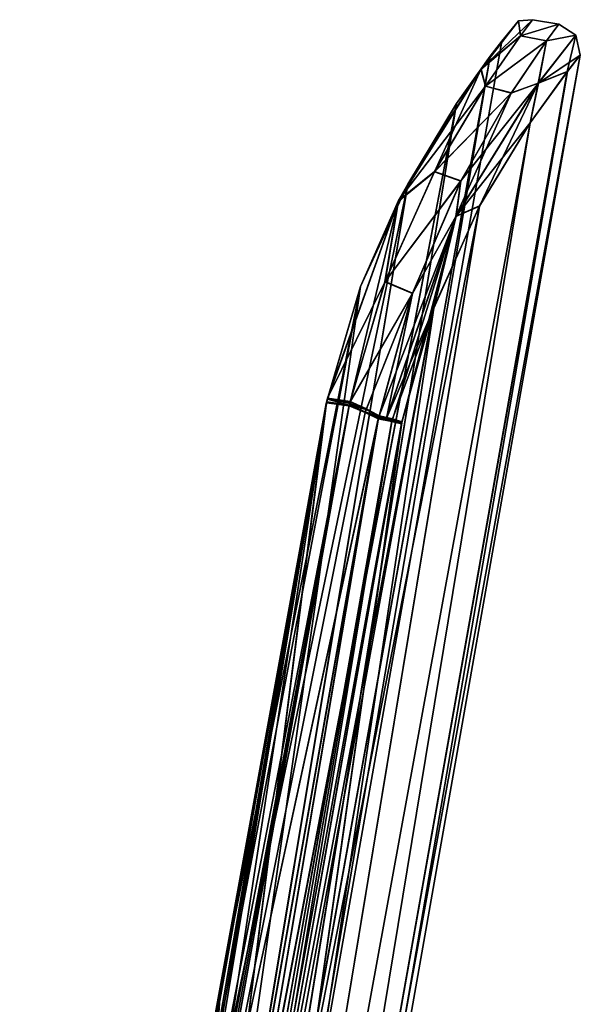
# Model space of a CAD drawing. Header units: millimetres. Extents: x -25 to 90, y -3 to 328.
# Tile 135 of 139: x 69 to 90, y 98 to 135. Entities that reach past the tile are written whole.
import ezdxf

# ---------------------------------------------------------------- set-up
doc = ezdxf.new("R2010")
doc.units = ezdxf.units.MM
doc.header["$LTSCALE"] = 65.185185
for name, color, linetype in [('761', 7, 'CONTINUOUS'), ('762', 7, 'CONTINUOUS'), ('763', 7, 'CONTINUOUS'), ('764', 7, 'CONTINUOUS'), ('777', 7, 'CONTINUOUS'), ('778', 7, 'CONTINUOUS'), ('779', 7, 'CONTINUOUS'), ('783', 7, 'CONTINUOUS'), ('784', 7, 'CONTINUOUS'), ('785', 7, 'CONTINUOUS'), ('786', 7, 'CONTINUOUS'), ('787', 7, 'CONTINUOUS'), ('788', 7, 'CONTINUOUS'), ('789', 7, 'CONTINUOUS'), ('790', 7, 'CONTINUOUS'), ('791', 7, 'CONTINUOUS'), ('792', 7, 'CONTINUOUS')]:
    doc.layers.add(name, color=color, linetype=linetype)

msp = doc.modelspace()

# ---------------------------------------------------------------- linework, layer by layer
at = {"layer": '761', "color": 7, "linetype": 'CONTINUOUS', "true_color": 0xebebeb}
for points in [[(81.809, 120.318, 17.351), (81.205, 120.57, 17.334), (75.28, 87.568, 19.539), (81.809, 120.318, 17.351)], [(82.3, 120.082, 17.367), (81.809, 120.318, 17.351), (75.28, 87.568, 19.539), (82.3, 120.082, 17.367)], [(76.391, 86.784, 19.591), (82.3, 120.082, 17.367), (75.28, 87.568, 19.539), (76.391, 86.784, 19.591)]]:
    msp.add_3dface(points, dxfattribs=at)
at = {"layer": '762', "color": 7, "linetype": 'CONTINUOUS', "true_color": 0xebebeb}
for points in [[(81.21, 120.598, -17.332), (82.304, 120.101, -17.365), (75.282, 87.576, -19.538), (81.21, 120.598, -17.332)], [(81.814, 120.341, -17.349), (82.304, 120.101, -17.365), (81.21, 120.598, -17.332), (81.814, 120.341, -17.349)], [(82.304, 120.101, -17.365), (76.393, 86.795, -19.591), (75.282, 87.576, -19.538), (82.304, 120.101, -17.365)]]:
    msp.add_3dface(points, dxfattribs=at)
at = {"layer": '763', "color": 7, "linetype": 'CONTINUOUS', "true_color": 0xebebeb}
for points in [[(75.123, 50, 0), (74.665, 50.162, -7.3), (89.891, 133.755, -0.005), (75.123, 50, 0)], [(89.891, 133.755, -0.005), (74.665, 50.162, -7.3), (89.404, 133.138, -4.881), (89.891, 133.755, -0.005)], [(89.406, 133.14, 4.872), (75.123, 50, 0), (89.891, 133.755, -0.005), (89.406, 133.14, 4.872)], [(74.665, 50.162, 7.3), (75.123, 50, 0), (89.406, 133.14, 4.872), (74.665, 50.162, 7.3)], [(88.006, 131.213, 9.531), (74.665, 50.162, 7.3), (89.406, 133.14, 4.872), (88.006, 131.213, 9.531)], [(89.404, 133.138, -4.881), (74.665, 50.162, -7.3), (88.003, 131.208, -9.539), (89.404, 133.138, -4.881)], [(73.304, 50.635, 14.459), (74.665, 50.162, 7.3), (88.006, 131.213, 9.531), (73.304, 50.635, 14.459)], [(86.107, 128.086, 13.308), (73.304, 50.635, 14.459), (88.006, 131.213, 9.531), (86.107, 128.086, 13.308)], [(74.665, 50.162, -7.3), (73.304, 50.635, -14.459), (88.003, 131.208, -9.539), (74.665, 50.162, -7.3)], [(88.003, 131.208, -9.539), (73.304, 50.635, -14.459), (86.103, 128.079, -13.314), (88.003, 131.208, -9.539)], [(73.304, 50.635, -14.459), (71.065, 51.383, -21.327), (86.103, 128.079, -13.314), (73.304, 50.635, -14.459)], [(86.103, 128.079, -13.314), (71.065, 51.383, -21.327), (84.379, 124.237, -15.733), (86.103, 128.079, -13.314)], [(84.382, 124.244, 15.729), (73.304, 50.635, 14.459), (86.107, 128.086, 13.308), (84.382, 124.244, 15.729)], [(71.065, 51.383, -21.327), (77.275, 86.513, -19.026), (84.379, 124.237, -15.733), (71.065, 51.383, -21.327)], [(83.189, 119.97, 16.832), (73.304, 50.635, 14.459), (84.382, 124.244, 15.729), (83.189, 119.97, 16.832)], [(83.185, 119.949, -16.835), (84.379, 124.237, -15.733), (77.275, 86.513, -19.026), (83.185, 119.949, -16.835)], [(83.181, 119.931, 16.836), (73.304, 50.635, 14.459), (83.189, 119.97, 16.832), (83.181, 119.931, 16.836)], [(83.174, 119.892, 16.839), (73.304, 50.635, 14.459), (83.181, 119.931, 16.836), (83.174, 119.892, 16.839)], [(83.181, 119.93, -16.836), (83.185, 119.949, -16.835), (77.275, 86.513, -19.026), (83.181, 119.93, -16.836)], [(77.275, 86.513, -19.022), (83.178, 119.911, -16.838), (83.181, 119.93, -16.836), (77.275, 86.513, -19.022)], [(83.181, 119.93, -16.836), (77.275, 86.513, -19.026), (77.275, 86.513, -19.022), (83.181, 119.93, -16.836)], [(77.273, 86.502, 19.022), (73.304, 50.635, 14.459), (83.174, 119.892, 16.839), (77.273, 86.502, 19.022)]]:
    msp.add_3dface(points, dxfattribs=at)
at = {"layer": '764', "color": 7, "linetype": 'CONTINUOUS', "true_color": 0xebebeb}
for points in [[(86.51, 133.717, -4.332), (77.413, 80.264, 0.038), (86.937, 134.276, 0.001), (86.51, 133.717, -4.332)], [(86.937, 134.276, 0.001), (77.413, 80.264, 0.038), (86.51, 133.716, 4.335), (86.937, 134.276, 0.001)], [(77.413, 80.264, 0.038), (76.76, 79.64, 6.715), (86.51, 133.716, 4.335), (77.413, 80.264, 0.038)], [(86.51, 133.716, 4.335), (76.76, 79.64, 6.715), (85.245, 131.935, 8.573), (86.51, 133.716, 4.335)], [(76.773, 79.648, -6.648), (77.413, 80.264, 0.038), (86.51, 133.717, -4.332), (76.773, 79.648, -6.648)], [(85.246, 131.936, -8.57), (76.773, 79.648, -6.648), (86.51, 133.717, -4.332), (85.246, 131.936, -8.57)], [(76.76, 79.64, 6.715), (74.87, 77.706, 13.179), (85.245, 131.935, 8.573), (76.76, 79.64, 6.715)], [(85.245, 131.935, 8.573), (74.87, 77.706, 13.179), (83.408, 128.909, 12.204), (85.245, 131.935, 8.573)], [(74.891, 77.723, -13.121), (76.773, 79.648, -6.648), (85.246, 131.936, -8.57), (74.891, 77.723, -13.121)], [(83.409, 128.91, -12.203), (74.891, 77.723, -13.121), (85.246, 131.936, -8.57), (83.409, 128.91, -12.203)], [(74.87, 77.706, 13.179), (72.001, 74.301, 19.002), (83.408, 128.909, 12.204), (74.87, 77.706, 13.179)], [(83.408, 128.909, 12.204), (72.001, 74.301, 19.002), (81.636, 125.06, 14.653), (83.408, 128.909, 12.204)], [(81.635, 125.059, -14.654), (74.891, 77.723, -13.121), (83.409, 128.91, -12.203), (81.635, 125.059, -14.654)], [(72.001, 74.301, 19.002), (76.377, 98.652, 17.346), (81.636, 125.06, 14.653), (72.001, 74.301, 19.002)], [(80.357, 120.71, -15.841), (74.891, 77.723, -13.121), (81.635, 125.059, -14.654), (80.357, 120.71, -15.841)], [(80.363, 120.741, 15.837), (81.636, 125.06, 14.653), (76.377, 98.652, 17.346), (80.363, 120.741, 15.837)], [(80.351, 120.682, -15.844), (74.891, 77.723, -13.121), (80.357, 120.71, -15.841), (80.351, 120.682, -15.844)], [(80.346, 120.654, -15.847), (74.891, 77.723, -13.121), (80.351, 120.682, -15.844), (80.346, 120.654, -15.847)], [(80.351, 120.684, 15.844), (80.363, 120.741, 15.837), (76.377, 98.652, 17.346), (80.351, 120.684, 15.844)], [(80.341, 120.626, 15.848), (80.351, 120.684, 15.844), (76.377, 98.652, 17.346), (80.341, 120.626, 15.848)], [(76.375, 98.644, -17.346), (74.891, 77.723, -13.121), (80.346, 120.654, -15.847), (76.375, 98.644, -17.346)], [(72.001, 74.301, -19.002), (74.891, 77.723, -13.121), (76.375, 98.644, -17.346), (72.001, 74.301, -19.002)]]:
    msp.add_3dface(points, dxfattribs=at)
at = {"layer": '777', "color": 7, "linetype": 'CONTINUOUS', "true_color": 0xebebeb}
for points in [[(80.364, 120.717, -16.834), (81.21, 120.598, -17.332), (69.861, 61.902, -20.824), (80.364, 120.717, -16.834)], [(70.685, 67.398, -20.077), (80.364, 120.717, -16.834), (69.861, 61.902, -20.824), (70.685, 67.398, -20.077)], [(71.4, 71.422, -19.468), (80.364, 120.717, -16.834), (70.685, 67.398, -20.077), (71.4, 71.422, -19.468)], [(72.001, 74.301, -19.002), (80.364, 120.717, -16.834), (71.4, 71.422, -19.468), (72.001, 74.301, -19.002)], [(72.001, 74.301, -19.002), (76.375, 98.644, -17.346), (80.364, 120.717, -16.834), (72.001, 74.301, -19.002)], [(76.375, 98.644, -17.346), (80.346, 120.654, -15.847), (80.364, 120.717, -16.834), (76.375, 98.644, -17.346)], [(81.21, 120.598, -17.332), (75.282, 87.576, -19.538), (68.878, 53.125, -21.81), (81.21, 120.598, -17.332)], [(69.07, 55.375, -21.583), (81.21, 120.598, -17.332), (68.878, 53.125, -21.81), (69.07, 55.375, -21.583)], [(69.861, 61.902, -20.824), (81.21, 120.598, -17.332), (69.07, 55.375, -21.583), (69.861, 61.902, -20.824)]]:
    msp.add_3dface(points, dxfattribs=at)
at = {"layer": '778', "color": 7, "linetype": 'CONTINUOUS', "true_color": 0xebebeb}
for points in [[(68.828, 51.467, 21.951), (75.28, 87.568, 19.539), (80.359, 120.689, 16.836), (68.828, 51.467, 21.951)], [(68.828, 51.467, 21.951), (80.359, 120.689, 16.836), (68.878, 53.117, 21.811), (68.828, 51.467, 21.951)], [(68.878, 53.117, 21.811), (80.359, 120.689, 16.836), (69.07, 55.375, 21.583), (68.878, 53.117, 21.811)], [(69.07, 55.375, 21.583), (80.359, 120.689, 16.836), (69.877, 62.029, 20.804), (69.07, 55.375, 21.583)], [(69.877, 62.029, 20.804), (80.359, 120.689, 16.836), (70.694, 67.453, 20.066), (69.877, 62.029, 20.804)], [(80.359, 120.689, 16.836), (80.341, 120.626, 15.848), (70.694, 67.453, 20.066), (80.359, 120.689, 16.836)], [(75.28, 87.568, 19.539), (81.205, 120.57, 17.334), (80.359, 120.689, 16.836), (75.28, 87.568, 19.539)], [(70.694, 67.453, 20.066), (80.341, 120.626, 15.848), (71.404, 71.44, 19.463), (70.694, 67.453, 20.066)], [(80.341, 120.626, 15.848), (76.377, 98.652, 17.346), (71.404, 71.44, 19.463), (80.341, 120.626, 15.848)], [(76.377, 98.652, 17.346), (72.001, 74.301, 19.002), (71.404, 71.44, 19.463), (76.377, 98.652, 17.346)]]:
    msp.add_3dface(points, dxfattribs=at)
at = {"layer": '779', "color": 7, "linetype": 'CONTINUOUS', "true_color": 0xebebeb}
for points in [[(82.3, 120.082, 17.367), (76.391, 86.784, 19.591), (70.703, 51.478, 21.778), (82.3, 120.082, 17.367)], [(82.812, 119.982, 17.228), (82.3, 120.082, 17.367), (70.703, 51.478, 21.778), (82.812, 119.982, 17.228)], [(71.065, 51.383, 21.327), (82.812, 119.982, 17.228), (70.703, 51.478, 21.778), (71.065, 51.383, 21.327)], [(71.065, 51.383, 21.327), (77.273, 86.502, 19.022), (82.812, 119.982, 17.228), (71.065, 51.383, 21.327)], [(77.273, 86.502, 19.022), (83.174, 119.892, 16.839), (82.812, 119.982, 17.228), (77.273, 86.502, 19.022)]]:
    msp.add_3dface(points, dxfattribs=at)
at = {"layer": '783', "color": 7, "linetype": 'CONTINUOUS', "true_color": 0xebebeb}
for points in [[(82.304, 120.101, -17.365), (70.703, 51.478, -21.778), (76.393, 86.795, -19.591), (82.304, 120.101, -17.365)], [(70.703, 51.478, -21.778), (82.304, 120.101, -17.365), (82.815, 120.001, -17.226), (70.703, 51.478, -21.778)], [(83.178, 119.911, -16.838), (70.703, 51.478, -21.778), (82.815, 120.001, -17.226), (83.178, 119.911, -16.838)], [(83.178, 119.911, -16.838), (77.275, 86.513, -19.022), (70.703, 51.478, -21.778), (83.178, 119.911, -16.838)]]:
    msp.add_3dface(points, dxfattribs=at)
at = {"layer": '784', "color": 7, "linetype": 'CONTINUOUS', "true_color": 0xebebeb}
for points in [[(88.095, 135.087, -0.003), (89.08, 134.913, -0.008), (87.643, 134.483, -4.798), (88.095, 135.087, -0.003)], [(89.08, 134.913, -0.008), (88.622, 134.286, -4.883), (87.643, 134.483, -4.798), (89.08, 134.913, -0.008)], [(87.644, 134.485, 4.793), (89.08, 134.913, -0.008), (88.095, 135.087, -0.003), (87.644, 134.485, 4.793)], [(88.625, 134.29, 4.868), (89.08, 134.913, -0.008), (87.644, 134.485, 4.793), (88.625, 134.29, 4.868)], [(87.643, 134.483, -4.798), (88.622, 134.286, -4.883), (86.325, 132.591, -9.426), (87.643, 134.483, -4.798)], [(86.327, 132.594, 9.421), (88.625, 134.29, 4.868), (87.644, 134.485, 4.793), (86.327, 132.594, 9.421)], [(88.622, 134.286, -4.883), (87.296, 132.326, -9.569), (86.325, 132.591, -9.426), (88.622, 134.286, -4.883)], [(87.302, 132.334, 9.555), (88.625, 134.29, 4.868), (86.327, 132.594, 9.421), (87.302, 132.334, 9.555)], [(86.325, 132.591, -9.426), (87.296, 132.326, -9.569), (84.411, 129.373, -13.395), (86.325, 132.591, -9.426)], [(84.414, 129.379, 13.389), (87.302, 132.334, 9.555), (86.327, 132.594, 9.421), (84.414, 129.379, 13.389)], [(87.296, 132.326, -9.569), (85.399, 129.018, -13.541), (84.411, 129.373, -13.395), (87.296, 132.326, -9.569)], [(85.404, 129.029, 13.531), (87.302, 132.334, 9.555), (84.414, 129.379, 13.389), (85.404, 129.029, 13.531)], [(84.411, 129.373, -13.395), (85.399, 129.018, -13.541), (82.549, 125.238, -16.075), (84.411, 129.373, -13.395)], [(82.554, 125.249, 16.069), (85.404, 129.029, 13.531), (84.414, 129.379, 13.389), (82.554, 125.249, 16.069)], [(85.399, 129.018, -13.541), (83.586, 124.797, -16.179), (82.549, 125.238, -16.075), (85.399, 129.018, -13.541)], [(83.59, 124.809, 16.174), (85.404, 129.029, 13.531), (82.554, 125.249, 16.069), (83.59, 124.809, 16.174)], [(83.586, 124.797, -16.179), (81.242, 120.705, -17.322), (82.549, 125.238, -16.075), (83.586, 124.797, -16.179)], [(81.249, 120.738, 17.318), (83.59, 124.809, 16.174), (82.554, 125.249, 16.069), (81.249, 120.738, 17.318)], [(81.845, 120.429, -17.341), (81.242, 120.705, -17.322), (83.586, 124.797, -16.179), (81.845, 120.429, -17.341)], [(81.852, 120.456, 17.338), (83.59, 124.809, 16.174), (81.249, 120.738, 17.318), (81.852, 120.456, 17.338)], [(82.328, 120.172, -17.359), (81.845, 120.429, -17.341), (83.586, 124.797, -16.179), (82.328, 120.172, -17.359)], [(82.333, 120.194, 17.357), (83.59, 124.809, 16.174), (81.852, 120.456, 17.338), (82.333, 120.194, 17.357)]]:
    msp.add_3dface(points, dxfattribs=at)
at = {"layer": '785', "color": 7, "linetype": 'CONTINUOUS', "true_color": 0xebebeb}
for points in [[(81.242, 120.705, -17.322), (81.845, 120.429, -17.341), (81.226, 120.652, -17.328), (81.242, 120.705, -17.322)], [(81.845, 120.429, -17.341), (81.21, 120.598, -17.332), (81.226, 120.652, -17.328), (81.845, 120.429, -17.341)], [(81.814, 120.341, -17.349), (81.21, 120.598, -17.332), (81.845, 120.429, -17.341), (81.814, 120.341, -17.349)], [(81.814, 120.341, -17.349), (81.845, 120.429, -17.341), (82.328, 120.172, -17.359), (81.814, 120.341, -17.349)], [(82.304, 120.101, -17.365), (81.814, 120.341, -17.349), (82.316, 120.137, -17.362), (82.304, 120.101, -17.365)], [(81.814, 120.341, -17.349), (82.328, 120.172, -17.359), (82.316, 120.137, -17.362), (81.814, 120.341, -17.349)]]:
    msp.add_3dface(points, dxfattribs=at)
at = {"layer": '786', "color": 7, "linetype": 'CONTINUOUS', "true_color": 0xebebeb}
for points in [[(81.205, 120.57, 17.334), (81.852, 120.456, 17.338), (81.249, 120.738, 17.318), (81.205, 120.57, 17.334)], [(81.205, 120.57, 17.334), (81.249, 120.738, 17.318), (81.226, 120.654, 17.327), (81.205, 120.57, 17.334)], [(81.205, 120.57, 17.334), (81.809, 120.318, 17.351), (81.852, 120.456, 17.338), (81.205, 120.57, 17.334)], [(81.809, 120.318, 17.351), (82.333, 120.194, 17.357), (81.852, 120.456, 17.338), (81.809, 120.318, 17.351)], [(81.809, 120.318, 17.351), (82.3, 120.082, 17.367), (82.317, 120.138, 17.362), (81.809, 120.318, 17.351)], [(82.333, 120.194, 17.357), (81.809, 120.318, 17.351), (82.317, 120.138, 17.362), (82.333, 120.194, 17.357)]]:
    msp.add_3dface(points, dxfattribs=at)
at = {"layer": '787', "color": 7, "linetype": 'CONTINUOUS', "true_color": 0xebebeb}
for points in [[(80.346, 120.654, -15.847), (80.351, 120.682, -15.844), (80.388, 120.825, -16.828), (80.346, 120.654, -15.847)], [(80.364, 120.717, -16.834), (80.346, 120.654, -15.847), (80.388, 120.825, -16.828), (80.364, 120.717, -16.834)], [(80.351, 120.682, -15.844), (80.357, 120.71, -15.841), (80.388, 120.825, -16.828), (80.351, 120.682, -15.844)], [(81.21, 120.598, -17.332), (80.364, 120.717, -16.834), (80.388, 120.825, -16.828), (81.21, 120.598, -17.332)], [(81.242, 120.705, -17.322), (81.21, 120.598, -17.332), (80.388, 120.825, -16.828), (81.242, 120.705, -17.322)], [(81.21, 120.598, -17.332), (81.242, 120.705, -17.322), (81.226, 120.652, -17.328), (81.21, 120.598, -17.332)]]:
    msp.add_3dface(points, dxfattribs=at)
at = {"layer": '788', "color": 7, "linetype": 'CONTINUOUS', "true_color": 0xebebeb}
for points in [[(86.51, 133.717, -4.332), (87.573, 135.039, -0.021), (86.15, 133.219, -8.003), (86.51, 133.717, -4.332)], [(87.573, 135.039, -0.021), (87.643, 134.483, -4.798), (86.15, 133.219, -8.003), (87.573, 135.039, -0.021)], [(87.644, 134.485, 4.793), (88.095, 135.087, -0.003), (86.163, 133.236, 7.968), (87.644, 134.485, 4.793)], [(86.163, 133.236, 7.968), (88.095, 135.087, -0.003), (87.573, 135.039, -0.021), (86.163, 133.236, 7.968)], [(86.51, 133.716, 4.335), (86.163, 133.236, 7.968), (87.573, 135.039, -0.021), (86.51, 133.716, 4.335)], [(86.51, 133.717, -4.332), (86.937, 134.276, 0.001), (87.573, 135.039, -0.021), (86.51, 133.717, -4.332)], [(86.937, 134.276, 0.001), (86.51, 133.716, 4.335), (87.573, 135.039, -0.021), (86.937, 134.276, 0.001)], [(88.095, 135.087, -0.003), (87.643, 134.483, -4.798), (87.573, 135.039, -0.021), (88.095, 135.087, -0.003)], [(87.643, 134.483, -4.798), (86.325, 132.591, -9.426), (86.15, 133.219, -8.003), (87.643, 134.483, -4.798)], [(86.327, 132.594, 9.421), (87.644, 134.485, 4.793), (86.163, 133.236, 7.968), (86.327, 132.594, 9.421)], [(86.51, 133.716, 4.335), (85.245, 131.935, 8.573), (86.163, 133.236, 7.968), (86.51, 133.716, 4.335)], [(85.246, 131.936, -8.57), (86.51, 133.717, -4.332), (86.15, 133.219, -8.003), (85.246, 131.936, -8.57)], [(85.246, 131.936, -8.57), (86.15, 133.219, -8.003), (83.047, 128.255, -13.945), (85.246, 131.936, -8.57)], [(86.15, 133.219, -8.003), (84.411, 129.373, -13.395), (83.047, 128.255, -13.945), (86.15, 133.219, -8.003)], [(83.408, 128.909, 12.204), (83.062, 128.285, 13.924), (86.163, 133.236, 7.968), (83.408, 128.909, 12.204)], [(83.062, 128.285, 13.924), (86.327, 132.594, 9.421), (86.163, 133.236, 7.968), (83.062, 128.285, 13.924)], [(85.245, 131.935, 8.573), (83.408, 128.909, 12.204), (86.163, 133.236, 7.968), (85.245, 131.935, 8.573)], [(86.325, 132.591, -9.426), (84.411, 129.373, -13.395), (86.15, 133.219, -8.003), (86.325, 132.591, -9.426)], [(84.414, 129.379, 13.389), (86.327, 132.594, 9.421), (83.062, 128.285, 13.924), (84.414, 129.379, 13.389)], [(83.409, 128.91, -12.203), (85.246, 131.936, -8.57), (83.047, 128.255, -13.945), (83.409, 128.91, -12.203)], [(84.411, 129.373, -13.395), (82.549, 125.238, -16.075), (83.047, 128.255, -13.945), (84.411, 129.373, -13.395)], [(82.554, 125.249, 16.069), (84.414, 129.379, 13.389), (83.062, 128.285, 13.924), (82.554, 125.249, 16.069)], [(81.635, 125.059, -14.654), (83.409, 128.91, -12.203), (83.047, 128.255, -13.945), (81.635, 125.059, -14.654)], [(83.408, 128.909, 12.204), (81.636, 125.06, 14.653), (83.062, 128.285, 13.924), (83.408, 128.909, 12.204)], [(81.636, 125.06, 14.653), (80.363, 120.741, 15.837), (83.062, 128.285, 13.924), (81.636, 125.06, 14.653)], [(80.363, 120.741, 15.837), (80.395, 120.858, 16.824), (83.062, 128.285, 13.924), (80.363, 120.741, 15.837)], [(80.388, 120.825, -16.828), (81.635, 125.059, -14.654), (83.047, 128.255, -13.945), (80.388, 120.825, -16.828)], [(81.242, 120.705, -17.322), (80.388, 120.825, -16.828), (83.047, 128.255, -13.945), (81.242, 120.705, -17.322)], [(80.395, 120.858, 16.824), (82.554, 125.249, 16.069), (83.062, 128.285, 13.924), (80.395, 120.858, 16.824)], [(82.549, 125.238, -16.075), (81.242, 120.705, -17.322), (83.047, 128.255, -13.945), (82.549, 125.238, -16.075)], [(81.249, 120.738, 17.318), (82.554, 125.249, 16.069), (80.395, 120.858, 16.824), (81.249, 120.738, 17.318)], [(80.357, 120.71, -15.841), (81.635, 125.059, -14.654), (80.388, 120.825, -16.828), (80.357, 120.71, -15.841)]]:
    msp.add_3dface(points, dxfattribs=at)
at = {"layer": '789', "color": 7, "linetype": 'CONTINUOUS', "true_color": 0xebebeb}
for points in [[(80.351, 120.684, 15.844), (80.341, 120.626, 15.848), (80.359, 120.689, 16.836), (80.351, 120.684, 15.844)], [(80.363, 120.741, 15.837), (80.351, 120.684, 15.844), (80.359, 120.689, 16.836), (80.363, 120.741, 15.837)], [(80.359, 120.689, 16.836), (81.205, 120.57, 17.334), (80.395, 120.858, 16.824), (80.359, 120.689, 16.836)], [(80.363, 120.741, 15.837), (80.359, 120.689, 16.836), (80.395, 120.858, 16.824), (80.363, 120.741, 15.837)], [(81.205, 120.57, 17.334), (81.226, 120.654, 17.327), (80.395, 120.858, 16.824), (81.205, 120.57, 17.334)], [(81.226, 120.654, 17.327), (81.249, 120.738, 17.318), (80.395, 120.858, 16.824), (81.226, 120.654, 17.327)]]:
    msp.add_3dface(points, dxfattribs=at)
at = {"layer": '790', "color": 7, "linetype": 'CONTINUOUS', "true_color": 0xebebeb}
for points in [[(82.304, 120.101, -17.365), (82.316, 120.137, -17.362), (82.613, 120.112, -17.317), (82.304, 120.101, -17.365)], [(82.815, 120.001, -17.226), (82.304, 120.101, -17.365), (82.613, 120.112, -17.317), (82.815, 120.001, -17.226)], [(82.316, 120.137, -17.362), (82.328, 120.172, -17.359), (82.613, 120.112, -17.317), (82.316, 120.137, -17.362)], [(82.831, 120.059, -17.218), (82.815, 120.001, -17.226), (82.613, 120.112, -17.317), (82.831, 120.059, -17.218)], [(83.185, 119.949, -16.835), (82.815, 120.001, -17.226), (82.831, 120.059, -17.218), (83.185, 119.949, -16.835)], [(83.181, 119.93, -16.836), (83.178, 119.911, -16.838), (82.815, 120.001, -17.226), (83.181, 119.93, -16.836)], [(83.185, 119.949, -16.835), (83.181, 119.93, -16.836), (82.815, 120.001, -17.226), (83.185, 119.949, -16.835)]]:
    msp.add_3dface(points, dxfattribs=at)
at = {"layer": '791', "color": 7, "linetype": 'CONTINUOUS', "true_color": 0xebebeb}
for points in [[(88.622, 134.286, -4.883), (89.08, 134.913, -0.008), (89.726, 134.502, -0.012), (88.622, 134.286, -4.883)], [(89.08, 134.913, -0.008), (88.625, 134.29, 4.868), (89.726, 134.502, -0.012), (89.08, 134.913, -0.008)], [(89.404, 133.138, -4.881), (88.313, 132.695, -8.257), (89.726, 134.502, -0.012), (89.404, 133.138, -4.881)], [(88.313, 132.695, -8.257), (88.622, 134.286, -4.883), (89.726, 134.502, -0.012), (88.313, 132.695, -8.257)], [(89.891, 133.755, -0.005), (89.726, 134.502, -0.012), (88.32, 132.705, 8.236), (89.891, 133.755, -0.005)], [(89.726, 134.502, -0.012), (88.625, 134.29, 4.868), (88.32, 132.705, 8.236), (89.726, 134.502, -0.012)], [(89.891, 133.755, -0.005), (89.404, 133.138, -4.881), (89.726, 134.502, -0.012), (89.891, 133.755, -0.005)], [(87.296, 132.326, -9.569), (88.622, 134.286, -4.883), (88.313, 132.695, -8.257), (87.296, 132.326, -9.569)], [(88.625, 134.29, 4.868), (87.302, 132.334, 9.555), (88.32, 132.705, 8.236), (88.625, 134.29, 4.868)], [(89.406, 133.14, 4.872), (89.891, 133.755, -0.005), (88.32, 132.705, 8.236), (89.406, 133.14, 4.872)], [(89.404, 133.138, -4.881), (88.003, 131.208, -9.539), (88.313, 132.695, -8.257), (89.404, 133.138, -4.881)], [(88.006, 131.213, 9.531), (89.406, 133.14, 4.872), (88.32, 132.705, 8.236), (88.006, 131.213, 9.531)], [(86.103, 128.079, -13.314), (85.214, 127.685, -14.425), (88.313, 132.695, -8.257), (86.103, 128.079, -13.314)], [(85.214, 127.685, -14.425), (87.296, 132.326, -9.569), (88.313, 132.695, -8.257), (85.214, 127.685, -14.425)], [(88.006, 131.213, 9.531), (88.32, 132.705, 8.236), (85.223, 127.703, 14.412), (88.006, 131.213, 9.531)], [(88.32, 132.705, 8.236), (85.404, 129.029, 13.531), (85.223, 127.703, 14.412), (88.32, 132.705, 8.236)], [(87.302, 132.334, 9.555), (85.404, 129.029, 13.531), (88.32, 132.705, 8.236), (87.302, 132.334, 9.555)], [(88.003, 131.208, -9.539), (86.103, 128.079, -13.314), (88.313, 132.695, -8.257), (88.003, 131.208, -9.539)], [(85.399, 129.018, -13.541), (87.296, 132.326, -9.569), (85.214, 127.685, -14.425), (85.399, 129.018, -13.541)], [(86.107, 128.086, 13.308), (88.006, 131.213, 9.531), (85.223, 127.703, 14.412), (86.107, 128.086, 13.308)], [(83.586, 124.797, -16.179), (85.399, 129.018, -13.541), (85.214, 127.685, -14.425), (83.586, 124.797, -16.179)], [(85.404, 129.029, 13.531), (83.59, 124.809, 16.174), (85.223, 127.703, 14.412), (85.404, 129.029, 13.531)], [(86.103, 128.079, -13.314), (84.379, 124.237, -15.733), (85.214, 127.685, -14.425), (86.103, 128.079, -13.314)], [(84.382, 124.244, 15.729), (86.107, 128.086, 13.308), (85.223, 127.703, 14.412), (84.382, 124.244, 15.729)], [(83.59, 124.809, 16.174), (82.333, 120.194, 17.357), (85.223, 127.703, 14.412), (83.59, 124.809, 16.174)], [(85.223, 127.703, 14.412), (82.333, 120.194, 17.357), (82.617, 120.134, 17.314), (85.223, 127.703, 14.412)], [(84.382, 124.244, 15.729), (85.223, 127.703, 14.412), (82.617, 120.134, 17.314), (84.382, 124.244, 15.729)], [(82.613, 120.112, -17.317), (83.586, 124.797, -16.179), (85.214, 127.685, -14.425), (82.613, 120.112, -17.317)], [(82.831, 120.059, -17.218), (82.613, 120.112, -17.317), (85.214, 127.685, -14.425), (82.831, 120.059, -17.218)], [(83.185, 119.949, -16.835), (82.831, 120.059, -17.218), (85.214, 127.685, -14.425), (83.185, 119.949, -16.835)], [(84.379, 124.237, -15.733), (83.185, 119.949, -16.835), (85.214, 127.685, -14.425), (84.379, 124.237, -15.733)], [(82.328, 120.172, -17.359), (83.586, 124.797, -16.179), (82.613, 120.112, -17.317), (82.328, 120.172, -17.359)], [(84.382, 124.244, 15.729), (82.617, 120.134, 17.314), (82.835, 120.08, 17.216), (84.382, 124.244, 15.729)], [(83.189, 119.97, 16.832), (84.382, 124.244, 15.729), (82.835, 120.08, 17.216), (83.189, 119.97, 16.832)]]:
    msp.add_3dface(points, dxfattribs=at)
at = {"layer": '792', "color": 7, "linetype": 'CONTINUOUS', "true_color": 0xebebeb}
for points in [[(82.3, 120.082, 17.367), (82.812, 119.982, 17.228), (82.317, 120.138, 17.362), (82.3, 120.082, 17.367)], [(82.812, 119.982, 17.228), (82.333, 120.194, 17.357), (82.317, 120.138, 17.362), (82.812, 119.982, 17.228)], [(82.333, 120.194, 17.357), (82.812, 119.982, 17.228), (82.617, 120.134, 17.314), (82.333, 120.194, 17.357)], [(82.617, 120.134, 17.314), (82.812, 119.982, 17.228), (82.835, 120.08, 17.216), (82.617, 120.134, 17.314)], [(82.812, 119.982, 17.228), (83.174, 119.892, 16.839), (82.835, 120.08, 17.216), (82.812, 119.982, 17.228)], [(83.174, 119.892, 16.839), (83.181, 119.931, 16.836), (82.835, 120.08, 17.216), (83.174, 119.892, 16.839)], [(83.181, 119.931, 16.836), (83.189, 119.97, 16.832), (82.835, 120.08, 17.216), (83.181, 119.931, 16.836)]]:
    msp.add_3dface(points, dxfattribs=at)

doc.saveas('drawing.dxf')
